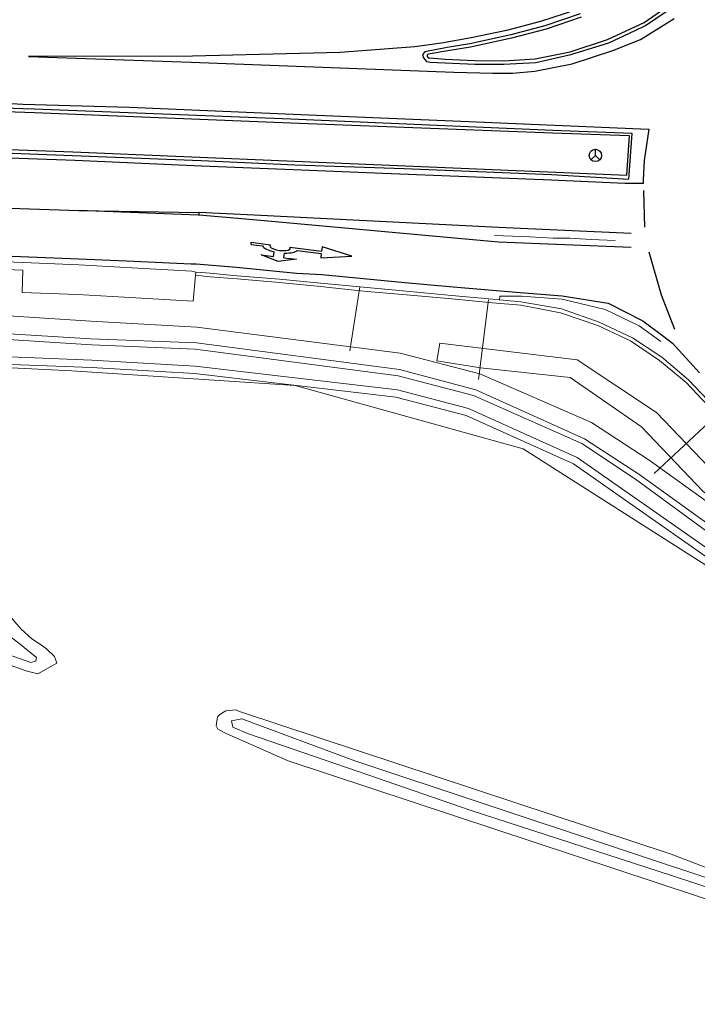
# Model space of a CAD drawing. Header units: metres. Extents: x 169249 to 194689, y 406250 to 412203.
# Tile 123 of 256: x 176067 to 176113, y 406442 to 406508. Entities that reach past the tile are written whole.
import ezdxf

# ---------------------------------------------------------------- set-up
doc = ezdxf.new("R2010")
doc.units = ezdxf.units.M
doc.linetypes.add('BGT_NLCS_N264$0$AM-AS', pattern=[16, 10, -2, 2, -2])
doc.layers.get('0').update_dxf_attribs({"linetype": 'CONTINUOUS'})
for name, color, linetype, lineweight in [('BGT_NLCS_N264$0$B-WE-AM-AS_KUNSTWERK_DUIKER-GV', 252, 'BGT_NLCS_N264$0$AM-AS', 18), ('BGT_NLCS_N264$0$B-WE-FV-GELEIDING_WILDRASTER-G', 252, 'CONTINUOUS', 18), ('BGT_NLCS_N264$0$B-WE-GW-WATERGANG_INSTEEK-G', 252, 'CONTINUOUS', 18), ('BGT_NLCS_N264$0$B-WE-GW-WATERGANG_SLOOT_BODEM-G', 252, 'CONTINUOUS', 18), ('BGT_NLCS_N264$0$B-WE-IE-TERREINAFSCHEIDING_KUNSTMATIG_HEKWERK-G', 252, 'BGT_NLCS_N264$0$IE-TERREINAFSCHEIDING-KUNSTMATIG', 18), ('BGT_NLCS_N264$0$B-WE-OG-BREUKLIJN-G', 252, 'CONTINUOUS', 18), ('BGT_NLCS_N264$0$B-WE-OG-TOPOGRAFIE_WATER-GV', 252, 'CONTINUOUS', 18), ('BGT_NLCS_N264$0$B-WE-OG-TOPOGRAFIE_WEG_BERM-GV', 252, 'CONTINUOUS', 18), ('BGT_NLCS_N264$0$B-WE-OG-TOPOGRAFIE_WEG_RIJWEG-GV', 252, 'CONTINUOUS', 18), ('BGT_NLCS_N264$0$B-WE-VW-BEWEGWIJZERING_DRAAGCONSTRUCTIE-S', 252, 'CONTINUOUS', 25), ('BGT_NLCS_N264$0$B-WE-VW-MARKERING_PIJL-S', 252, 'CONTINUOUS', 25), ('X-XX-AL-REFERENTIE-G', 7, 'CONTINUOUS', 18)]:
    doc.layers.add(name, color=color, linetype=linetype, lineweight=lineweight)
doc.layers.add('BGT_NLCS_N264$0$B-WE-OG-TOPOGRAFIE_WEG_VERKEERSEILAND-GV', color=252, linetype='CONTINUOUS')
doc.layers.add('BGT_NLCS_N264$0$B-WE-VW-MARKERING-G', color=252, linetype='CONTINUOUS')
doc.linetypes.add('BGT_NLCS_N264$0$IE-TERREINAFSCHEIDING-KUNSTMATIG', pattern='A,4,[82,NLCS.SHX,S=0.75,R=90,X=0,Y=0],4,-2', length=10)

# ---------------------------------------------------------------- blocks, each defined once
blk = doc.blocks.new('BGT_NLCS_N264$0$SIE-WEG_WEGWIJZER-SO')
for q in [(-0.292, -0.292), (0, 0.412), (0.292, -0.292)]:
    blk.add_line((0, 0), q)
blk.add_circle((0, 0), 0.413)
blk = doc.blocks.new('BGT_NLCS_N264$0$B-SVW-MARKERING_PIJL_ROTONDE_RD_RA_6.80')
for p, q in [((0, 0.075), (1.29, 0.075)), ((0, -0.075), (0, 0.075)), ((2.61, 0.075), (4.75, 0.075)), ((4.75, 0.375), (4.75, 0.075)), ((6.8, 0), (4.75, 0.375)), ((0, -0.075), (0.774, -0.075)), ((1.6, -0.675), (1.6, -0.359)), ((2.3, -0.675), (2.3, -0.359)), ((3.126, -0.075), (4.75, -0.075)), ((4.75, -0.375), (6.8, 0)), ((4.75, -0.075), (4.75, -0.375)), ((1.95, -0.975), (0.75, -0.675)), ((0.75, -0.675), (1.6, -0.675)), ((3.15, -0.675), (1.95, -0.975)), ((2.3, -0.675), (3.15, -0.675))]:
    blk.add_line(p, q)
for major_axis, ratio, start_param, end_param in [((-0.7, 0), 0.321429, 5.943348, 9.764615), ((-1.2, 0), 0.3125, 6.484543, 7.558013), ((-1.2, 0), 0.3125, 8.14995, 9.22342)]:
    blk.add_ellipse((1.95, 0), major_axis=major_axis, ratio=ratio, start_param=start_param, end_param=end_param)
blk = doc.blocks.new('BGT_NLCS_N264')
at = {"layer": 'BGT_NLCS_N264$0$B-WE-AM-AS_KUNSTWERK_DUIKER-GV'}
for p, q in [((176090.198, 406489.832, 21.426), (176089.525, 406485.552, 20.97)), ((176098.81, 406488.971, 21.439), (176098.155, 406483.621, 21.005)), ((176114.299, 406481.401, 21.156), (176109.913, 406477.314, 20.953))]:
    blk.add_line(p, q, dxfattribs=at)
at = {"layer": 'BGT_NLCS_N264$0$B-WE-FV-GELEIDING_WILDRASTER-G'}
blk.add_polyline3d([(176121.353, 406441.721, 21.523), (176122.893, 406445.082, 21.483), (176125.411, 406449.198, 21.649), (176129.027, 406453.204, 21.611), (176131.833, 406457.927, 21.607), (176130.147, 406463.068, 21.563), (176126.335, 406465.576, 21.618), (176122.701, 406466.507, 21.613), (176118.577, 406468.062, 21.453), (176113.642, 406471.016, 21.403), (176101.148, 406478.973, 21.293), (176085.843, 406483.22, 21.488), (176070.877, 406484.207, 21.547), (176064.98, 406484.484, 21.507), (176059.315, 406478.673, 21.446)], dxfattribs=at)
at = {"layer": 'BGT_NLCS_N264$0$B-WE-GW-WATERGANG_INSTEEK-G'}
for points in [[(176066.775, 406467.706, 21.553), (176067.48, 406466.866, 21.553), (176068.191, 406466.234, 21.526), (176068.841, 406465.802, 21.484), (176069.171, 406465.567, 21.469), (176069.727, 406465.055, 21.46), (176069.863, 406464.602, 21.463), (176068.608, 406463.889, 21.466), (176067.892, 406464.069, 21.463), (176034.246, 406475.893, 21.535)], [(176117.881, 406449.164, 21.535), (176118.923, 406448.749, 21.517), (176119.274, 406448.385, 21.517), (176119.393, 406447.993, 21.508), (176119.405, 406447.637, 21.502), (176119.25, 406447.42, 21.499), (176118.728, 406447.052, 21.478), (176118.314, 406447.163, 21.454), (176096.473, 406454.392, 21.46), (176085.388, 406458.047, 21.517), (176081.231, 406459.874, 21.523), (176080.677, 406460.167, 21.532), (176080.551, 406460.387, 21.532), (176080.654, 406460.998, 21.532), (176080.796, 406461.159, 21.529), (176081.199, 406461.39, 21.532), (176081.871, 406461.459, 21.547), (176082.179, 406461.343, 21.553), (176111.067, 406451.781, 21.487), (176117.881, 406449.164, 21.535)]]:
    blk.add_polyline3d(points, dxfattribs=at)
at = {"layer": 'BGT_NLCS_N264$0$B-WE-GW-WATERGANG_SLOOT_BODEM-G'}
for points in [[(176028.74, 406478.386, 21.035), (176009.488, 406484.884, 21.028), (176009.444, 406485.197, 21.019), (176009.7, 406485.349, 21.015), (176009.9, 406485.318, 21.015), (176023.119, 406480.863, 20.978), (176042.128, 406474.307, 21.01), (176062.405, 406467.319, 21.014), (176064.633, 406466.727, 20.94), (176064.759, 406466.978, 20.938), (176064.628, 406467.398, 20.938), (176057.697, 406477.047, 21.228), (176055.223, 406480.462, 21.192), (176055.236, 406480.898, 21.179), (176055.572, 406481.015, 21.172), (176055.731, 406480.917, 21.17), (176064.411, 406468.737, 20.983), (176065.609, 406467.231, 20.981), (176067.316, 406465.949, 20.981), (176068.52, 406464.982, 20.987), (176068.465, 406464.738, 20.987), (176068.123, 406464.633, 20.988), (176052.071, 406470.322, 21.035), (176028.74, 406478.386, 21.035)], [(176118.588, 406448.415, 21.02), (176117.846, 406448.707, 21.02), (176115.728, 406449.452, 21.02), (176089.863, 406458.05, 21.02), (176082.272, 406460.867, 21.02), (176081.58, 406460.724, 21.02), (176081.683, 406460.316, 21.02), (176082.717, 406459.86, 21.02), (176090.723, 406457.119, 21.02), (176097.597, 406454.733, 21.02), (176111.082, 406450.362, 21.02), (176116.255, 406448.664, 21.02), (176117.563, 406448.035, 21.02), (176118.22, 406447.983, 21.02), (176118.658, 406448.146, 21.02), (176118.588, 406448.415, 21.02)]]:
    blk.add_polyline3d(points, dxfattribs=at)
at = {"layer": 'BGT_NLCS_N264$0$B-WE-IE-TERREINAFSCHEIDING_KUNSTMATIG_HEKWERK-G'}
blk.add_polyline3d([(176135.412, 406467.062, 21.738), (176130.146, 406469.879, 21.831), (176124.405, 406471.583, 21.846), (176118.809, 406473.584, 21.822), (176114.108, 406477.211, 21.825), (176110.086, 406481.398, 21.876), (176104.758, 406484.93, 21.745), (176095.561, 406486.046, 21.647), (176095.354, 406484.877, 21.589), (176098.278, 406484.397, 21.585), (176104.29, 406483.747, 21.764), (176109.079, 406480.437, 21.744), (176113.212, 406476.098, 21.851), (176117.938, 406472.708, 21.755), (176120.92, 406471.497, 21.846), (176126.949, 406469.445, 21.902), (176132.245, 406467.443, 21.854), (176134.652, 406466.003, 21.74)], dxfattribs=at)
at = {"layer": 'BGT_NLCS_N264$0$B-WE-OG-BREUKLIJN-G'}
blk.add_polyline3d([(176099.207, 406493.28, 21.606), (176100.428, 406493.234, 21.698), (176101.585, 406493.18, 21.73), (176103.152, 406493.091, 21.753), (176104.265, 406493.091, 21.774), (176105.697, 406493.003, 21.808), (176107.31, 406492.93, 21.784)], dxfattribs=at)
at = {"layer": 'BGT_NLCS_N264$0$B-WE-OG-TOPOGRAFIE_WATER-GV'}
for points in [[(176134.964, 406461.882, 21.558), (176134.77, 406462.506, 21.56), (176133.469, 406465.046, 21.599), (176132.771, 406466.19, 21.634), (176130.815, 406467.487, 21.69), (176126.922, 406469.266, 21.715), (176125.524, 406469.651, 21.764), (176119.589, 406471.351, 21.695), (176114.975, 406474.335, 21.7), (176109.591, 406478.211, 21.643), (176105.716, 406480.733, 21.533), (176098.241, 406483.994, 21.516), (176092.888, 406485.378, 21.476), (176079.261, 406487.132, 21.477), (176072.156, 406487.532, 21.513), (176064.896, 406487.993, 21.584), (176057.992, 406488.219, 21.483), (176057.558, 406487.935, 21.487), (176057.399, 406487.415, 21.366), (176057.287, 406486.526, 21.351), (176057.187, 406485.998, 21.408), (176057.334, 406485.661, 21.483), (176058.088, 406485.375, 21.541)], [(176133.728, 406461.168, 20.75), (176133.33, 406462.031, 20.729), (176132.113, 406464.398, 20.639), (176130.939, 406465.415, 20.639), (176126.365, 406467.591, 20.515), (176119.264, 406469.94, 20.636), (176114.107, 406472.96, 20.668), (176108.674, 406476.94, 20.553), (176105.078, 406479.331, 20.558), (176097.818, 406482.545, 20.58), (176092.769, 406483.869, 20.562), (176079.146, 406485.649, 20.565), (176072.191, 406485.944, 20.651), (176064.855, 406486.412, 20.569)], [(176064.854, 406486.793, 20.537), (176072.153, 406486.335, 20.587), (176079.234, 406486.076, 20.49), (176092.841, 406484.29, 20.559), (176097.965, 406482.916, 20.578), (176105.258, 406479.645, 20.562), (176108.887, 406477.282, 20.572), (176114.394, 406473.317, 20.67), (176119.4, 406470.379, 20.641), (176126.396, 406467.97, 20.547), (176131.163, 406465.897, 20.647), (176132.513, 406464.682, 20.656), (176134.149, 406461.412, 20.786)], [(176058.088, 406485.375, 21.541), (176065.046, 406485.197, 21.618), (176072.217, 406484.917, 21.456), (176079.138, 406484.517, 21.481), (176092.704, 406482.917, 21.357), (176097.475, 406481.685, 21.308)], [(176097.475, 406481.685, 21.308), (176104.762, 406478.396, 21.47), (176113.59, 406472.213, 21.412), (176119.045, 406468.986, 21.496), (176126.202, 406466.307, 21.574), (176131.432, 406463.877, 21.577), (176133.152, 406460.835, 21.551)]]:
    blk.add_polyline3d(points, dxfattribs=at)
at = {"layer": 'BGT_NLCS_N264$0$B-WE-OG-TOPOGRAFIE_WEG_BERM-GV'}
blk.add_line((176079.176, 406490.609, 21.512), (176079.189, 406490.824, 21.508), dxfattribs=at)
for points in [[(176079.189, 406490.824, 21.508), (176078.93, 406490.89, 21.524), (176074.507, 406491.139, 21.49), (176071.34, 406491.308, 21.484), (176067.62, 406491.454, 21.485), (176061.279, 406491.702, 21.488), (176043.602, 406492.479, 21.484), (176028.775, 406493.066, 21.538), (176017.671, 406493.433, 21.559), (176017.324, 406493.445, 21.56), (176015.277, 406493.513, 21.564), (176004.846, 406493.316, 21.597), (175995.645, 406492.495, 21.599), (175985.834, 406491.319, 21.62), (175978.75, 406490.373, 21.625), (175977.284, 406490.177, 21.626), (175972.687, 406489.563, 21.63), (175955.636, 406487.1, 21.627), (175938.946, 406484.559, 21.621)], [(175977.563, 406488.197, 21.626), (175979.015, 406488.39, 21.625), (175978.816, 406489.877, 21.625), (175985.897, 406490.823, 21.62), (175995.697, 406491.998, 21.599), (176004.873, 406492.816, 21.597), (176015.273, 406493.013, 21.564), (176017.307, 406492.945, 21.56), (176017.654, 406492.933, 21.559), (176028.757, 406492.566, 21.538), (176043.581, 406491.979, 21.484), (176061.258, 406491.202, 21.488), (176067.6, 406490.954, 21.485), (176067.542, 406489.455, 21.485), (176071.248, 406489.31, 21.484), (176074.398, 406489.142, 21.49), (176078.624, 406488.904, 21.524), (176079.019, 406488.861, 21.508), (176079.176, 406490.609, 21.512)], [(176114.274, 406481.08, 21.953), (176112.059, 406483.429, 21.937), (176110.27, 406484.9, 21.887), (176108.337, 406486.208, 21.847), (176106.151, 406487.243, 21.783), (176103.649, 406488.092, 21.707), (176100.976, 406488.593, 21.666), (176099.078, 406488.757, 21.638), (176096.347, 406489.023, 21.605), (176093.041, 406489.316, 21.608), (176090.428, 406489.537, 21.586), (176087.321, 406489.871, 21.612), (176084.775, 406490.125, 21.618), (176081.957, 406490.362, 21.627), (176080.154, 406490.502, 21.646), (176079.176, 406490.609, 21.512)], [(176099.55, 406488.963, 21.521), (176099.084, 406489.007, 21.513), (176096.353, 406489.262, 21.49), (176093.077, 406489.575, 21.469), (176090.445, 406489.821, 21.479), (176087.33, 406490.105, 21.484), (176084.798, 406490.356, 21.492), (176081.932, 406490.58, 21.513), (176080.157, 406490.751, 21.516), (176079.189, 406490.824, 21.508)], [(176127.691, 406473.851, 21.775), (176125.629, 406474.375, 21.777), (176123.155, 406475.127, 21.787), (176120.769, 406476.24, 21.819), (176118.464, 406477.682, 21.8), (176116.001, 406479.71, 21.818), (176114.452, 406481.255, 21.846), (176113.949, 406481.785, 21.836), (176112.217, 406483.607, 21.801), (176110.434, 406485.118, 21.756), (176108.461, 406486.41, 21.741), (176106.243, 406487.466, 21.652), (176103.715, 406488.362, 21.582), (176100.978, 406488.827, 21.544), (176099.55, 406488.963, 21.521)], [(176065.03, 406484.697, 21.618), (176072.193, 406484.417, 21.456), (176079.095, 406484.019, 21.481), (176092.612, 406482.425, 21.357), (176097.309, 406481.212, 21.308), (176104.514, 406477.959, 21.47), (176113.319, 406471.792, 21.412), (176118.829, 406468.534, 21.496), (176126.009, 406465.845, 21.574), (176131.075, 406463.491, 21.577), (176132.719, 406460.585, 21.551), (176133.152, 406460.835, 21.551)]]:
    blk.add_polyline3d(points, dxfattribs=at)
at = {"layer": 'BGT_NLCS_N264$0$B-WE-OG-TOPOGRAFIE_WEG_RIJWEG-GV'}
blk.add_polyline3d([(176099.55, 406488.963, 21.521), (176099.573, 406489.204, 21.562), (176101.035, 406489.2, 21.573), (176103.753, 406489.006, 21.631), (176106.632, 406488.315, 21.711), (176108.927, 406487.211, 21.787), (176110.374, 406486.178, 21.827)], dxfattribs=at)
at = {"layer": 'BGT_NLCS_N264$0$B-WE-OG-TOPOGRAFIE_WEG_VERKEERSEILAND-GV'}
for points in [[(176094.663, 406504.946, 21.585), (176094.91, 406504.895, 21.581), (176097.91, 406504.759, 21.619), (176099.833, 406504.771, 21.653), (176101.993, 406504.88, 21.694), (176104.336, 406505.403, 21.737), (176106.893, 406506.186, 21.778), (176108.657, 406507.027, 21.799), (176109.34, 406507.352, 21.808), (176112.102, 406509.266, 21.845)], [(176104.956, 406508.132, 21.718), (176102.602, 406507.345, 21.667), (176100.321, 406506.742, 21.613), (176097.56, 406506.137, 21.586), (176096.048, 406505.883, 21.575), (176094.553, 406505.594, 21.588), (176094.401, 406505.403, 21.596), (176094.45, 406505.196, 21.596), (176094.663, 406504.946, 21.585)], [(176105.023, 406507.921, 21.827), (176102.673, 406507.109, 21.769), (176100.349, 406506.506, 21.721), (176097.608, 406505.899, 21.694), (176096.096, 406505.648, 21.662), (176094.777, 406505.435, 21.656), (176094.699, 406505.371, 21.657), (176094.705, 406505.278, 21.67), (176094.773, 406505.195, 21.686), (176094.867, 406505.18, 21.699), (176095.943, 406505.109, 21.694), (176096.39, 406505.084, 21.711), (176097.906, 406505.001, 21.748), (176099.836, 406504.984, 21.772), (176101.944, 406505.129, 21.812), (176104.283, 406505.598, 21.854), (176106.79, 406506.418, 21.9), (176109.248, 406507.549, 21.927), (176111.944, 406509.437, 21.972)], [(176059.963, 406499.061, 21.683), (176070.93, 406498.643, 21.653), (176079.545, 406498.302, 21.662), (176079.56, 406498.301, 21.662), (176085.836, 406498.015, 21.653), (176093.154, 406497.766, 21.644), (176103.036, 406497.369, 21.779), (176108.226, 406497.046, 21.841), (176108.438, 406500.105, 21.87), (176103.132, 406500.313, 21.794), (176085.563, 406501.068, 21.654), (176068.358, 406501.739, 21.666), (176067.582, 406501.766, 21.666), (176051.361, 406502.341, 21.66)], [(175944.633, 406489.34, 21.859), (175963.415, 406492.144, 21.874), (175981.234, 406494.804, 21.883), (175999.051, 406497.434, 21.87), (176008.956, 406498.899, 21.868), (176018.944, 406499.931, 21.849), (176027.871, 406500.419, 21.853), (176036.964, 406500.15, 21.835), (176053.94, 406499.512, 21.807), (176070.945, 406498.884, 21.798), (176085.825, 406498.254, 21.738), (176108.081, 406497.314, 21.942), (176108.277, 406499.957, 21.974), (176103.107, 406500.137, 21.875), (176085.571, 406500.81, 21.766), (176068.379, 406501.512, 21.769), (176051.368, 406502.091, 21.822), (176038.32, 406502.526, 21.835), (176032.368, 406502.305, 21.851), (176022.002, 406501.739, 21.847)]]:
    blk.add_polyline3d(points, dxfattribs=at)
at = {"layer": 'BGT_NLCS_N264$0$B-WE-VW-MARKERING-G', "linetype": 'Continuous'}
blk.add_line((176109.21, 406496.286, 21.876), (176109.281, 406493.827, 21.85), dxfattribs=at)
at = {"layer": 'BGT_NLCS_N264$0$B-WE-VW-MARKERING-G'}
for points in [[(176104.772, 406508.439, 21.722), (176102.293, 406507.627, 21.658), (176100.029, 406507.015, 21.615), (176097.659, 406506.532, 21.574), (176095.666, 406506.175, 21.548), (176093.877, 406505.933, 21.556), (176088.879, 406505.545, 21.573), (176078.97, 406505.307, 21.592), (176067.963, 406505.284, 21.643), (176078.877, 406504.89, 21.62), (176090.025, 406504.475, 21.615), (176096.488, 406504.22, 21.606), (176099.11, 406504.151, 21.651), (176100.422, 406504.163, 21.685), (176101.924, 406504.289, 21.713), (176104.416, 406504.783, 21.747), (176107.143, 406505.679, 21.796), (176109.01, 406506.419, 21.813), (176109.01, 406506.419, 21.813), (176111.255, 406507.838, 21.835)], [(176066.457, 406502.151, 21.681), (176067.584, 406502.085, 21.692), (176067.584, 406502.085, 21.692), (176067.603, 406502.084, 21.692), (176074.747, 406501.878, 21.643), (176086.235, 406501.395, 21.613), (176097.494, 406500.921, 21.63), (176108.496, 406500.446, 21.835), (176109.556, 406500.4, 21.855), (176109.249, 406498.299, 21.854), (176109.193, 406497, 21.868), (176109.183, 406496.761, 21.871), (176108.241, 406496.761, 21.843), (176107.966, 406496.761, 21.835), (176103.031, 406496.99, 21.774), (176091.739, 406497.424, 21.631), (176085.71, 406497.671, 21.639), (176079.573, 406497.93, 21.654), (176079.542, 406497.931, 21.654), (176071.103, 406498.306, 21.637), (176060.365, 406498.695, 21.661)], [(176079.412, 406494.645, 21.58), (176079.379, 406494.646, 21.58), (176071.355, 406494.952, 21.552)], [(176071.355, 406494.952, 21.552), (176079.387, 406494.822, 21.572), (176079.398, 406494.822, 21.572)], [(176079.412, 406494.645, 21.58), (176079.405, 406494.739, 21.576), (176079.398, 406494.822, 21.572)], [(176108.379, 406493.407, 21.807), (176099.494, 406493.801, 21.612), (176083.103, 406494.634, 21.587), (176079.398, 406494.822, 21.572)], [(176108.383, 406492.462, 21.816), (176099.493, 406492.821, 21.581), (176083.027, 406494.318, 21.566), (176079.412, 406494.645, 21.58)]]:
    blk.add_polyline3d(points, dxfattribs=at)
at = {"layer": 'BGT_NLCS_N264$0$B-WE-VW-MARKERING-G', "linetype": 'Continuous'}
for points in [[(175991.593, 406495.751, 21.722), (175999.921, 406496.519, 21.706), (176008.894, 406497.079, 21.683), (176015.351, 406497.11, 21.649), (176017.79, 406497.022, 21.644), (176029.206, 406496.611, 21.619), (176043.627, 406496.04, 21.592), (176057.455, 406495.431, 21.574), (176071.355, 406494.952, 21.552)], [(176061.266, 406492.113, 21.478), (176071.351, 406491.701, 21.486), (176074.547, 406491.576, 21.519), (176078.873, 406491.381, 21.533), (176079.216, 406491.371, 21.531), (176079.219, 406491.371, 21.531), (176081.928, 406491.154, 21.537), (176085.951, 406490.76, 21.49), (176087.631, 406490.659, 21.49), (176090.442, 406490.394, 21.495), (176093.211, 406490.113, 21.501), (176096.435, 406489.844, 21.495), (176100.941, 406489.452, 21.541), (176103.756, 406489.222, 21.61), (176106.829, 406488.728, 21.703), (176109.155, 406487.548, 21.758), (176110.475, 406486.561, 21.787), (176111.158, 406486.051, 21.802), (176112.956, 406484.067, 21.803)], [(176109.557, 406492.18, 21.851), (176110.382, 406489.293, 21.831), (176111.297, 406487.004, 21.838)]]:
    blk.add_polyline3d(points, dxfattribs=at)
at = {"layer": 'BGT_NLCS_N264$0$B-WE-VW-BEWEGWIJZERING_DRAAGCONSTRUCTIE-S', "color": 7}
blk.add_blockref('BGT_NLCS_N264$0$SIE-WEG_WEGWIJZER-SO', (176105.979, 406498.644, 21.611), dxfattribs=at)
at = {"layer": 'BGT_NLCS_N264$0$B-WE-VW-MARKERING_PIJL-S', "color": 7, "rotation": 352.7440044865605}
blk.add_blockref('BGT_NLCS_N264$0$B-SVW-MARKERING_PIJL_ROTONDE_RD_RA_6.80', (176082.904, 406492.748, 21.544), dxfattribs=at)

msp = doc.modelspace()

# ---------------------------------------------------------------- block references
at = {"layer": 'X-XX-AL-REFERENTIE-G'}
msp.add_blockref('BGT_NLCS_N264', (0, 0), dxfattribs=at)

doc.saveas('drawing.dxf')
